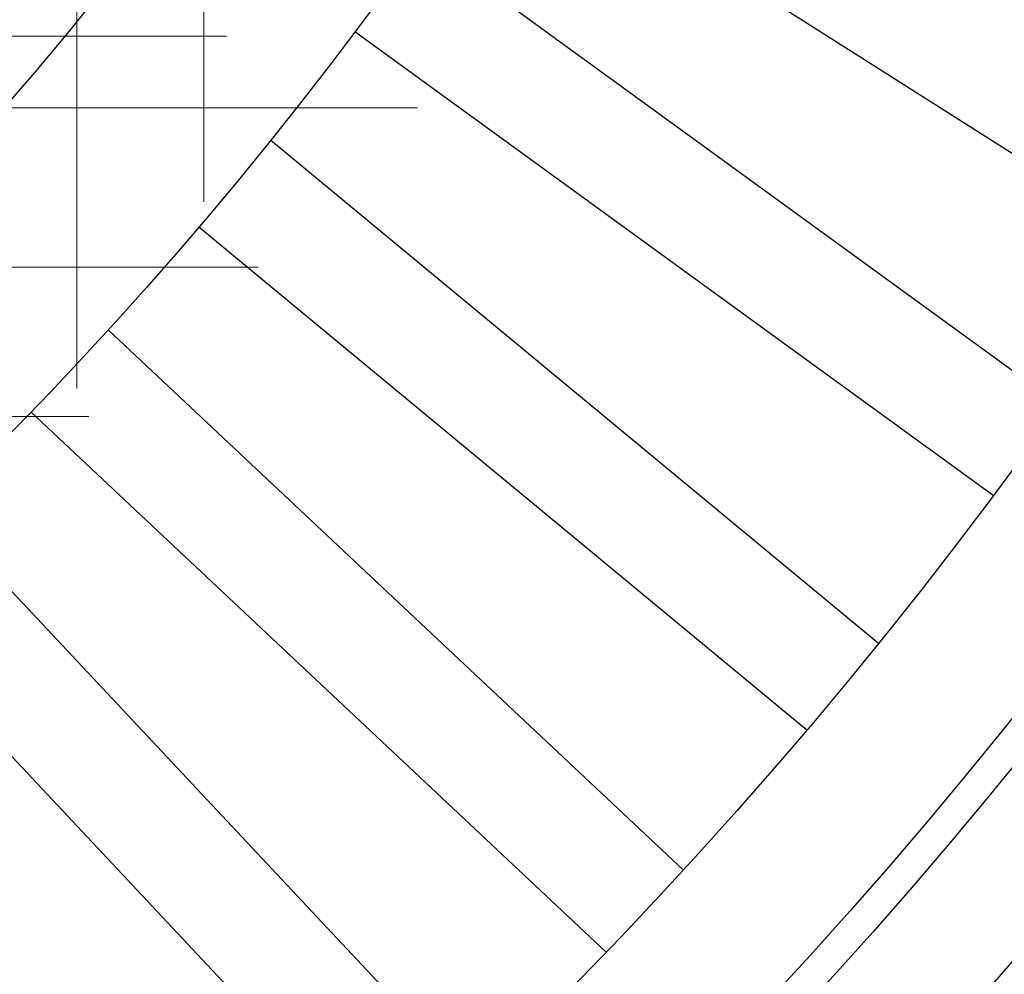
# Model space of a CAD drawing. Header units: millimetres. Extents: x -50 to 901, y -50 to 714.
# Tile 74 of 186: x 25.27 to 34.01, y -29.5 to -21.03. Entities that reach past the tile are written whole.
import ezdxf

# ---------------------------------------------------------------- set-up
doc = ezdxf.new("R2010")
doc.units = ezdxf.units.MM

# ---------------------------------------------------------------- blocks, each defined once
blk = doc.blocks.new('SW_CENTERMARKSYMBOL_408')
at = {"color": 0, "linetype": 'Continuous', "lineweight": 18}
for p, q in [((0, 0), (0, -5)), ((0, -5), (0, -5.5747))]:
    blk.add_line(p, q, dxfattribs=at)
blk = doc.blocks.new('SW_CENTERMARKSYMBOL_409')
at = {"color": 0, "linetype": 'Continuous', "lineweight": 18}
for p, q in [((0, 0), (0, -5)), ((0, -5), (0, -5.5747))]:
    blk.add_line(p, q, dxfattribs=at)
blk = doc.blocks.new('SW_CENTERMARKSYMBOL_411')
at = {"color": 0, "linetype": 'Continuous', "lineweight": 18}
for p, q in [((0, 0), (5, 0)), ((5, 0), (5.5747, 0))]:
    blk.add_line(p, q, dxfattribs=at)
blk = doc.blocks.new('SW_CENTERMARKSYMBOL_412')
at = {"color": 0, "linetype": 'Continuous', "lineweight": 18}
for p, q in [((0, 0), (5, 0)), ((5, 0), (5.5747, 0))]:
    blk.add_line(p, q, dxfattribs=at)
blk = doc.blocks.new('SW_CENTERMARKSYMBOL_413')
at = {"color": 0, "linetype": 'Continuous', "lineweight": 18}
for p, q in [((0, 0), (5, 0)), ((5, 0), (5.5747, 0))]:
    blk.add_line(p, q, dxfattribs=at)
blk = doc.blocks.new('SW_CENTERMARKSYMBOL_514')
at = {"color": 0, "linetype": 'Continuous', "lineweight": 18}
for p, q in [((0, 0), (5, 0)), ((5, 0), (5.6932, 0))]:
    blk.add_line(p, q, dxfattribs=at)
blk = doc.blocks.new('SW_CENTERMARKSYMBOL_971')
at = {"color": 0, "linetype": 'Continuous', "lineweight": 18}
for p, q in [((0, 0), (0, -5)), ((0, -5), (0, -5.5747))]:
    blk.add_line(p, q, dxfattribs=at)
blk = doc.blocks.new('SW_CENTERMARKSYMBOL_972')
at = {"color": 0, "linetype": 'Continuous', "lineweight": 18}
for p, q in [((0, 0), (0, -5)), ((0, -5), (0, -5.5747))]:
    blk.add_line(p, q, dxfattribs=at)
blk = doc.blocks.new('SW_CENTERMARKSYMBOL_974')
at = {"color": 0, "linetype": 'Continuous', "lineweight": 18}
for p, q in [((0, 0), (5, 0)), ((5, 0), (5.5747, 0))]:
    blk.add_line(p, q, dxfattribs=at)
blk = doc.blocks.new('SW_CENTERMARKSYMBOL_975')
at = {"color": 0, "linetype": 'Continuous', "lineweight": 18}
for p, q in [((0, 0), (5, 0)), ((5, 0), (5.5747, 0))]:
    blk.add_line(p, q, dxfattribs=at)
blk = doc.blocks.new('SW_CENTERMARKSYMBOL_976')
at = {"color": 0, "linetype": 'Continuous', "lineweight": 18}
for p, q in [((0, 0), (5, 0)), ((5, 0), (5.5747, 0))]:
    blk.add_line(p, q, dxfattribs=at)
blk = doc.blocks.new('SW_CENTERMARKSYMBOL_1077')
at = {"color": 0, "linetype": 'Continuous', "lineweight": 18}
for p, q in [((0, 0), (5, 0)), ((5, 0), (5.6932, 0))]:
    blk.add_line(p, q, dxfattribs=at)
blk = doc.blocks.new('SW_CENTERMARKSYMBOL_1534')
at = {"color": 0, "linetype": 'Continuous', "lineweight": 18}
for p, q in [((0, 0), (0, -5)), ((0, -5), (0, -5.5747))]:
    blk.add_line(p, q, dxfattribs=at)
blk = doc.blocks.new('SW_CENTERMARKSYMBOL_1535')
at = {"color": 0, "linetype": 'Continuous', "lineweight": 18}
for p, q in [((0, 0), (0, -5)), ((0, -5), (0, -5.5747))]:
    blk.add_line(p, q, dxfattribs=at)
blk = doc.blocks.new('SW_CENTERMARKSYMBOL_1537')
at = {"color": 0, "linetype": 'Continuous', "lineweight": 18}
for p, q in [((0, 0), (5, 0)), ((5, 0), (5.5747, 0))]:
    blk.add_line(p, q, dxfattribs=at)
blk = doc.blocks.new('SW_CENTERMARKSYMBOL_1538')
at = {"color": 0, "linetype": 'Continuous', "lineweight": 18}
for p, q in [((0, 0), (5, 0)), ((5, 0), (5.5747, 0))]:
    blk.add_line(p, q, dxfattribs=at)
blk = doc.blocks.new('SW_CENTERMARKSYMBOL_1539')
at = {"color": 0, "linetype": 'Continuous', "lineweight": 18}
for p, q in [((0, 0), (5, 0)), ((5, 0), (5.5747, 0))]:
    blk.add_line(p, q, dxfattribs=at)
blk = doc.blocks.new('SW_CENTERMARKSYMBOL_1640')
at = {"color": 0, "linetype": 'Continuous', "lineweight": 18}
for p, q in [((0, 0), (5, 0)), ((5, 0), (5.6932, 0))]:
    blk.add_line(p, q, dxfattribs=at)
blk = doc.blocks.new('SW_CENTERMARKSYMBOL_2097')
at = {"color": 0, "linetype": 'Continuous', "lineweight": 18}
for p, q in [((0, 0), (0, -5)), ((0, -5), (0, -5.5747))]:
    blk.add_line(p, q, dxfattribs=at)
blk = doc.blocks.new('SW_CENTERMARKSYMBOL_2098')
at = {"color": 0, "linetype": 'Continuous', "lineweight": 18}
for p, q in [((0, 0), (0, -5)), ((0, -5), (0, -5.5747))]:
    blk.add_line(p, q, dxfattribs=at)
blk = doc.blocks.new('SW_CENTERMARKSYMBOL_2100')
at = {"color": 0, "linetype": 'Continuous', "lineweight": 18}
for p, q in [((0, 0), (5, 0)), ((5, 0), (5.5747, 0))]:
    blk.add_line(p, q, dxfattribs=at)
blk = doc.blocks.new('SW_CENTERMARKSYMBOL_2101')
at = {"color": 0, "linetype": 'Continuous', "lineweight": 18}
for p, q in [((0, 0), (5, 0)), ((5, 0), (5.5747, 0))]:
    blk.add_line(p, q, dxfattribs=at)
blk = doc.blocks.new('SW_CENTERMARKSYMBOL_2102')
at = {"color": 0, "linetype": 'Continuous', "lineweight": 18}
for p, q in [((0, 0), (5, 0)), ((5, 0), (5.5747, 0))]:
    blk.add_line(p, q, dxfattribs=at)
blk = doc.blocks.new('SW_CENTERMARKSYMBOL_2203')
at = {"color": 0, "linetype": 'Continuous', "lineweight": 18}
for p, q in [((0, 0), (5, 0)), ((5, 0), (5.6932, 0))]:
    blk.add_line(p, q, dxfattribs=at)
blk = doc.blocks.new('SW_CENTERMARKSYMBOL_2660')
at = {"color": 0, "linetype": 'Continuous', "lineweight": 18}
for p, q in [((0, 0), (0, -5)), ((0, -5), (0, -5.5747))]:
    blk.add_line(p, q, dxfattribs=at)
blk = doc.blocks.new('SW_CENTERMARKSYMBOL_2661')
at = {"color": 0, "linetype": 'Continuous', "lineweight": 18}
for p, q in [((0, 0), (0, -5)), ((0, -5), (0, -5.5747))]:
    blk.add_line(p, q, dxfattribs=at)
blk = doc.blocks.new('SW_CENTERMARKSYMBOL_2663')
at = {"color": 0, "linetype": 'Continuous', "lineweight": 18}
for p, q in [((0, 0), (5, 0)), ((5, 0), (5.5747, 0))]:
    blk.add_line(p, q, dxfattribs=at)
blk = doc.blocks.new('SW_CENTERMARKSYMBOL_2664')
at = {"color": 0, "linetype": 'Continuous', "lineweight": 18}
for p, q in [((0, 0), (5, 0)), ((5, 0), (5.5747, 0))]:
    blk.add_line(p, q, dxfattribs=at)
blk = doc.blocks.new('SW_CENTERMARKSYMBOL_2665')
at = {"color": 0, "linetype": 'Continuous', "lineweight": 18}
for p, q in [((0, 0), (5, 0)), ((5, 0), (5.5747, 0))]:
    blk.add_line(p, q, dxfattribs=at)
blk = doc.blocks.new('SW_CENTERMARKSYMBOL_2766')
at = {"color": 0, "linetype": 'Continuous', "lineweight": 18}
for p, q in [((0, 0), (5, 0)), ((5, 0), (5.6932, 0))]:
    blk.add_line(p, q, dxfattribs=at)

msp = doc.modelspace()

# ---------------------------------------------------------------- linework, layer by layer
at = {"color": 7, "linetype": 'Continuous', "lineweight": 25}
for p, q in [((35.4289, -23.0761), (29.5181, -19.325)), ((35.4289, -23.0761), (29.5181, -19.325)), ((35.4289, -23.0761), (29.5181, -19.325)), ((35.4289, -23.0761), (29.5181, -19.325)), ((35.4289, -23.0761), (29.5181, -19.325)), ((28.8342, -20.3313), (34.4978, -24.4461)), ((28.8342, -20.3313), (34.4978, -24.4461)), ((28.8342, -20.3313), (34.4978, -24.4461)), ((28.8342, -20.3313), (34.4978, -24.4461)), ((28.8342, -20.3313), (34.4978, -24.4461)), ((33.9101, -25.2551), (28.2465, -21.1403)), ((33.9101, -25.2551), (28.2465, -21.1403)), ((33.9101, -25.2551), (28.2465, -21.1403)), ((33.9101, -25.2551), (28.2465, -21.1403)), ((33.9101, -25.2551), (28.2465, -21.1403)), ((27.5007, -22.1017), (32.8948, -26.564)), ((27.5007, -22.1017), (32.8948, -26.564)), ((27.5007, -22.1017), (32.8948, -26.564)), ((27.5007, -22.1017), (32.8948, -26.564)), ((27.5007, -22.1017), (32.8948, -26.564)), ((32.2574, -27.3345), (26.8633, -22.8722)), ((32.2574, -27.3345), (26.8633, -22.8722)), ((32.2574, -27.3345), (26.8633, -22.8722)), ((32.2574, -27.3345), (26.8633, -22.8722)), ((32.2574, -27.3345), (26.8633, -22.8722)), ((26.0587, -23.7848), (31.1619, -28.5771)), ((26.0587, -23.7848), (31.1619, -28.5771)), ((26.0587, -23.7848), (31.1619, -28.5771)), ((26.0587, -23.7848), (31.1619, -28.5771)), ((26.0587, -23.7848), (31.1619, -28.5771)), ((30.4774, -29.306), (25.3741, -24.5138)), ((30.4774, -29.306), (25.3741, -24.5138)), ((30.4774, -29.306), (25.3741, -24.5138)), ((30.4774, -29.306), (25.3741, -24.5138)), ((30.4774, -29.306), (25.3741, -24.5138)), ((24.5138, -25.3741), (29.306, -30.4774)), ((24.5138, -25.3741), (29.306, -30.4774)), ((24.5138, -25.3741), (29.306, -30.4774)), ((24.5138, -25.3741), (29.306, -30.4774)), ((24.5138, -25.3741), (29.306, -30.4774)), ((28.5771, -31.1619), (23.7848, -26.0587)), ((28.5771, -31.1619), (23.7848, -26.0587)), ((28.5771, -31.1619), (23.7848, -26.0587)), ((28.5771, -31.1619), (23.7848, -26.0587)), ((28.5771, -31.1619), (23.7848, -26.0587))]:
    msp.add_line(p, q, dxfattribs=at)
for radius in [45, 45, 45, 45, 45, 43.8964, 43.8964, 43.8964, 43.8964, 43.8964, 43.6219, 43.6219, 43.6219, 43.6219, 43.6219, 42.2814, 42.2814, 42.2814, 42.2814, 42.2814, 35.2814, 35.2814, 35.2814, 35.2814, 35.2814, 33.2814, 33.2814, 33.2814, 33.2814, 33.2814]:
    msp.add_circle((0, 0), radius, dxfattribs=at)
msp.add_arc((0, 0), 50, 274.01152, 355.98848, dxfattribs=at)
msp.add_arc((0, 0), 50, 274.01152, 355.98848, dxfattribs=at)
msp.add_arc((0, 0), 50, 274.01152, 355.98848, dxfattribs=at)
msp.add_arc((0, 0), 50, 274.01152, 355.98848, dxfattribs=at)
msp.add_arc((0, 0), 50, 274.01152, 355.98848, dxfattribs=at)

# ---------------------------------------------------------------- block references
at = {"color": 7, "linetype": 'Continuous', "lineweight": 18}
for name, p in [('SW_CENTERMARKSYMBOL_408', (26.9053, -17.0746)), ('SW_CENTERMARKSYMBOL_971', (26.9053, -17.0746)), ('SW_CENTERMARKSYMBOL_1534', (26.9053, -17.0746)), ('SW_CENTERMARKSYMBOL_2097', (26.9053, -17.0746)), ('SW_CENTERMARKSYMBOL_2660', (26.9053, -17.0746)), ('SW_CENTERMARKSYMBOL_409', (25.7801, -18.7303)), ('SW_CENTERMARKSYMBOL_972', (25.7801, -18.7303)), ('SW_CENTERMARKSYMBOL_1535', (25.7801, -18.7303)), ('SW_CENTERMARKSYMBOL_2098', (25.7801, -18.7303)), ('SW_CENTERMARKSYMBOL_2661', (25.7801, -18.7303)), ('SW_CENTERMARKSYMBOL_514', (21.414, -21.1799)), ('SW_CENTERMARKSYMBOL_1077', (21.414, -21.1799)), ('SW_CENTERMARKSYMBOL_1640', (21.414, -21.1799)), ('SW_CENTERMARKSYMBOL_2203', (21.414, -21.1799)), ('SW_CENTERMARKSYMBOL_2766', (21.414, -21.1799)), ('SW_CENTERMARKSYMBOL_411', (23.2293, -21.8138)), ('SW_CENTERMARKSYMBOL_974', (23.2293, -21.8138)), ('SW_CENTERMARKSYMBOL_1537', (23.2293, -21.8138)), ('SW_CENTERMARKSYMBOL_2100', (23.2293, -21.8138)), ('SW_CENTERMARKSYMBOL_2663', (23.2293, -21.8138)), ('SW_CENTERMARKSYMBOL_412', (21.8138, -23.2293)), ('SW_CENTERMARKSYMBOL_975', (21.8138, -23.2293)), ('SW_CENTERMARKSYMBOL_1538', (21.8138, -23.2293)), ('SW_CENTERMARKSYMBOL_2101', (21.8138, -23.2293)), ('SW_CENTERMARKSYMBOL_2664', (21.8138, -23.2293)), ('SW_CENTERMARKSYMBOL_413', (20.3121, -24.5532)), ('SW_CENTERMARKSYMBOL_976', (20.3121, -24.5532)), ('SW_CENTERMARKSYMBOL_1539', (20.3121, -24.5532)), ('SW_CENTERMARKSYMBOL_2102', (20.3121, -24.5532)), ('SW_CENTERMARKSYMBOL_2665', (20.3121, -24.5532))]:
    msp.add_blockref(name, p, dxfattribs=at)

doc.saveas('drawing.dxf')
